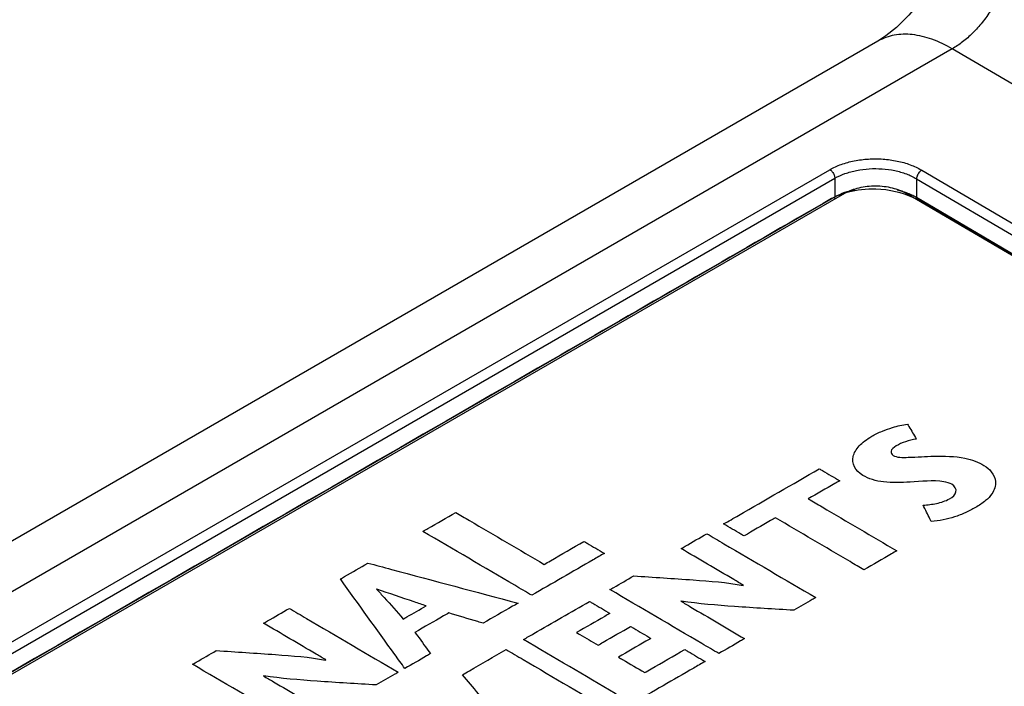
# Model space of a CAD drawing. Header units: inches. Extents: x 0 to 34, y 0 to 22.
# Tile 10 of 94: x 3.742 to 4.412, y 13.739 to 14.193. Entities that reach past the tile are written whole.
import ezdxf

# ---------------------------------------------------------------- set-up
doc = ezdxf.new("R2010")
doc.units = ezdxf.units.IN
doc.header["$LTSCALE"] = 1.87
doc.header["$MEASUREMENT"] = 0
doc.layers.get('0').update_dxf_attribs({"linetype": 'CONTINUOUS'})
doc.layers.add('DATUMCURVES', color=7, linetype='CONTINUOUS')

msp = doc.modelspace()

# ---------------------------------------------------------------- linework, layer by layer
at = {"color": 7, "linetype": 'CONTINUOUS'}
for p, q in [((4.32618, 14.17879), (2.94613, 13.38197)), ((4.3768, 14.17348), (2.99675, 13.37665)), ((6.67346, 12.82427), (4.3768, 14.17348)), ((3.08793, 13.39519), (4.29336, 14.09119)), ((3.09138, 13.38929), (4.29681, 14.08529)), ((4.29681, 14.08529), (4.29672, 14.07264)), ((4.35245, 14.08501), (4.35236, 14.07236)), ((4.35245, 14.08501), (4.80467, 13.81935)), ((4.35596, 14.09088), (4.80817, 13.82522)), ((3.09203, 13.37707), (4.29672, 14.07264)), ((4.30341, 14.07494), (3.1066, 13.38392)), ((4.78988, 13.81386), (4.34584, 14.07473)), ((4.35236, 14.07236), (4.80389, 13.8071))]:
    msp.add_line(p, q, dxfattribs=at)
msp.add_lwpolyline([(4.38864, 14.28622), (4.38818, 14.27948), (4.38658, 14.26993), (4.38344, 14.25829), (4.37865, 14.24533), (4.37229, 14.23191), (4.36463, 14.21881), (4.3561, 14.20676), (4.34726, 14.19638), (4.33883, 14.18814), (4.33154, 14.18229), (4.32618, 14.17879)], dxfattribs=at)
for points, knots in [([(4.41794, 14.24532), (4.41794, 14.24247), (4.41748, 14.23652), (4.41564, 14.22743), (4.41262, 14.21807), (4.40849, 14.20875), (4.40337, 14.19982), (4.39745, 14.19157), (4.39094, 14.1843), (4.38409, 14.17821), (4.37923, 14.17488), (4.3768, 14.17348)], [0, 0, 0, 0, 0.099459, 0.207372, 0.32261, 0.441846, 0.562254, 0.681015, 0.795323, 0.901919, 1, 1, 1, 1]), ([(4.3768, 14.17348), (4.37238, 14.17607), (4.3636, 14.18033), (4.35009, 14.18372), (4.33739, 14.18351), (4.32966, 14.18079), (4.32625, 14.17883), (4.32618, 14.17879)], [0, 0, 0, 0, 0.288771, 0.54701, 0.778995, 0.995235, 1, 1, 1, 1]), ([(4.29336, 14.09119), (4.29583, 14.09262), (4.30128, 14.09506), (4.31017, 14.09746), (4.31975, 14.09867), (4.32957, 14.09862), (4.33915, 14.09732), (4.34804, 14.09483), (4.35349, 14.09233), (4.35596, 14.09088)], [0, 0, 0, 0, 0.131254, 0.273695, 0.423238, 0.575361, 0.725166, 0.867844, 1, 1, 1, 1]), ([(4.29681, 14.08529), (4.299, 14.08656), (4.30384, 14.08876), (4.31175, 14.09091), (4.32027, 14.09199), (4.329, 14.09195), (4.33752, 14.09078), (4.34542, 14.08855), (4.35026, 14.08631), (4.35245, 14.08501)], [0, 0, 0, 0, 0.13131, 0.273825, 0.42337, 0.575459, 0.725227, 0.867908, 1, 1, 1, 1]), ([(4.29336, 14.09119), (4.29402, 14.09081), (4.29521, 14.08969), (4.2964, 14.08764), (4.2968, 14.08605), (4.29681, 14.08529)], [0, 0, 0, 0, 0.322583, 0.675557, 1, 1, 1, 1]), ([(4.35596, 14.09088), (4.35531, 14.0905), (4.35411, 14.08939), (4.3529, 14.08735), (4.35248, 14.08577), (4.35246, 14.08501)], [0, 0, 0, 0, 0.321968, 0.675134, 1, 1, 1, 1]), ([(4.34584, 14.07473), (4.34283, 14.07649), (4.33583, 14.07909), (4.32463, 14.08037), (4.31343, 14.0792), (4.30642, 14.07668), (4.30341, 14.07494)], [0, 0, 0, 0, 0.237747, 0.500551, 0.763054, 1, 1, 1, 1]), ([(4.29672, 14.07264), (4.29891, 14.07389), (4.30341, 14.0759), (4.30813, 14.07722), (4.31045, 14.07772)], [0, 0, 0, 0, 0.516039, 1, 1, 1, 1]), ([(4.33921, 14.07744), (4.34133, 14.07694), (4.34586, 14.0756), (4.35017, 14.07364), (4.35236, 14.07236)], [0, 0, 0, 0, 0.461716, 1, 1, 1, 1])]:
    msp.add_open_spline(points, degree=3, knots=knots, dxfattribs=at)
for points in [[(4.29693, 14.07123), (4.29681, 14.07169), (4.29673, 14.07216), (4.29672, 14.07264)], [(4.35216, 14.07104), (4.35227, 14.07147), (4.35235, 14.07192), (4.35236, 14.07236)]]:
    msp.add_open_spline(points, degree=3, dxfattribs=at)
at = {"layer": 'DATUMCURVES', "color": 40, "linetype": 'CONTINUOUS'}
for points, knots in [([(4.35003, 14.07226, 1.32355), (4.34282, 14.07548, 1.31913), (4.32768, 14.07914, 1.31418), (4.31169, 14.07737, 1.31682), (4.30581, 14.07586, 1.31899)], [0, 0, 0, 0, 0.587325, 1, 1, 1, 1]), ([(4.29451, 14.07144, 1.32527), (4.23297, 14.03591, 1.37552), (3.83914, 13.80852, 1.69707), (3.44531, 13.58112, 2.01862), (3.11301, 13.38926, 2.28993)], [0, 0, 0, 0, 0.15625, 1, 1, 1, 1]), ([(4.7809, 13.81952, 1.67173), (4.75872, 13.83255, 1.65378), (4.61678, 13.91594, 1.5389), (4.47484, 13.99932, 1.42403), (4.35508, 14.06967, 1.3271)], [0, 0, 0, 0, 0.15625, 1, 1, 1, 1]), ([(4.31594, 13.88281, 1.58833), (4.31048, 13.88601, 1.58392), (4.30702, 13.89409, 1.57267), (4.31224, 13.90196, 1.56164), (4.31713, 13.90643, 1.55535), (4.32234, 13.90988, 1.55047), (4.32872, 13.91298, 1.54608), (4.33685, 13.91583, 1.54202), (4.34278, 13.91731, 1.53989), (4.34634, 13.91777, 1.53922)], [0, 0, 0, 0, 0.292795, 0.457739, 0.546231, 0.638302, 0.757731, 0.861245, 1, 1, 1, 1]), ([(4.34634, 13.91777, 1.53922), (4.34665, 13.91724, 1.53995), (4.34863, 13.91386, 1.54465), (4.35061, 13.91047, 1.54935), (4.35228, 13.90762, 1.55331)], [0, 0, 0, 0, 0.15625, 1, 1, 1, 1]), ([(4.33861, 13.90294, 1.56), (4.33691, 13.90195, 1.56138), (4.33408, 13.89985, 1.56435), (4.33674, 13.89495, 1.57117), (4.35005, 13.89517, 1.57071), (4.35841, 13.8958, 1.56975), (4.36425, 13.8959, 1.56955)], [0, 0, 0, 0, 0.1793, 0.305778, 0.564023, 1, 1, 1, 1]), ([(4.36425, 13.8959, 1.56955), (4.3713, 13.896, 1.56933), (4.38402, 13.89598, 1.56923), (4.39471, 13.89182, 1.57492), (4.39836, 13.88968, 1.57787)], [0, 0, 0, 0, 0.577631, 1, 1, 1, 1]), ([(4.22106, 13.84973, 1.6355), (4.22445, 13.85169, 1.63273), (4.24617, 13.86423, 1.615), (4.26789, 13.87677, 1.59726), (4.28622, 13.88735, 1.5823)], [0, 0, 0, 0, 0.15625, 1, 1, 1, 1]), ([(4.28622, 13.88735, 1.5823), (4.28694, 13.88693, 1.58289), (4.29157, 13.88421, 1.58663), (4.2962, 13.88149, 1.59038), (4.3001, 13.8792, 1.59354)], [0, 0, 0, 0, 0.15625, 1, 1, 1, 1]), ([(4.39836, 13.88968, 1.57787), (4.40046, 13.88844, 1.57957), (4.40427, 13.88496, 1.5844), (4.40729, 13.87814, 1.59387), (4.40501, 13.87112, 1.6037), (4.39939, 13.86527, 1.61192), (4.39307, 13.86101, 1.61793), (4.38584, 13.85732, 1.62317), (4.37626, 13.85355, 1.62853), (4.36799, 13.85174, 1.63114), (4.36245, 13.85142, 1.63165)], [0, 0, 0, 0, 0.098904, 0.230491, 0.393108, 0.493568, 0.613056, 0.714947, 0.814429, 1, 1, 1, 1]), ([(4.3001, 13.8792, 1.59354), (4.29899, 13.87855, 1.59445), (4.29186, 13.87444, 1.60027), (4.28472, 13.87032, 1.60609), (4.27871, 13.86684, 1.61101)], [0, 0, 0, 0, 0.15625, 1, 1, 1, 1]), ([(4.34804, 13.87827, 1.59432), (4.34203, 13.87807, 1.59467), (4.33048, 13.8772, 1.59601), (4.31969, 13.8806, 1.59136), (4.31594, 13.88281, 1.58833)], [0, 0, 0, 0, 0.531782, 1, 1, 1, 1]), ([(4.37644, 13.87677, 1.59611), (4.37498, 13.87763, 1.59494), (4.36572, 13.88021, 1.59143), (4.35569, 13.87853, 1.59388), (4.34804, 13.87827, 1.59432)], [0, 0, 0, 0, 0.211439, 1, 1, 1, 1]), ([(4.35694, 13.86255, 1.61617), (4.36001, 13.86277, 1.61583), (4.36653, 13.86346, 1.6148), (4.37505, 13.86633, 1.61071), (4.38079, 13.87135, 1.60363), (4.37865, 13.87547, 1.59791), (4.37644, 13.87677, 1.59611)], [0, 0, 0, 0, 0.242364, 0.513101, 0.755244, 1, 1, 1, 1]), ([(4.27871, 13.86684, 1.61101), (4.28185, 13.865, 1.61355), (4.30194, 13.85319, 1.62981), (4.32203, 13.84139, 1.64607), (4.33899, 13.83143, 1.65979)], [0, 0, 0, 0, 0.15625, 1, 1, 1, 1]), ([(4.01616, 13.84472, 1.64466), (4.01732, 13.84539, 1.64371), (4.02477, 13.8497, 1.63763), (4.03223, 13.854, 1.63154), (4.03851, 13.85763, 1.62641)], [0, 0, 0, 0, 0.15625, 1, 1, 1, 1]), ([(4.03851, 13.85763, 1.62641), (4.04165, 13.85578, 1.62895), (4.06175, 13.84398, 1.64522), (4.08184, 13.83217, 1.66148), (4.0988, 13.82221, 1.6752)], [0, 0, 0, 0, 0.15625, 1, 1, 1, 1]), ([(4.36245, 13.85142, 1.63165), (4.36216, 13.852, 1.63084), (4.36033, 13.85571, 1.62568), (4.35849, 13.85942, 1.62052), (4.35694, 13.86255, 1.61617)], [0, 0, 0, 0, 0.15625, 1, 1, 1, 1]), ([(4.25635, 13.85393, 1.62926), (4.25523, 13.85329, 1.63017), (4.2481, 13.84917, 1.636), (4.24096, 13.84505, 1.64182), (4.23494, 13.84157, 1.64674)], [0, 0, 0, 0, 0.15625, 1, 1, 1, 1]), ([(4.31663, 13.81852, 1.67805), (4.31349, 13.82037, 1.67551), (4.2934, 13.83217, 1.65924), (4.2733, 13.84397, 1.64298), (4.25635, 13.85393, 1.62926)], [0, 0, 0, 0, 0.15625, 1, 1, 1, 1]), ([(4.09032, 13.80115, 1.70469), (4.08646, 13.80342, 1.70156), (4.06174, 13.81795, 1.68155), (4.03702, 13.83247, 1.66155), (4.01616, 13.84472, 1.64466)], [0, 0, 0, 0, 0.15625, 1, 1, 1, 1]), ([(4.23494, 13.84157, 1.64674), (4.23422, 13.842, 1.64615), (4.22959, 13.84472, 1.64241), (4.22496, 13.84744, 1.63866), (4.22106, 13.84973, 1.6355)], [0, 0, 0, 0, 0.15625, 1, 1, 1, 1]), ([(4.0988, 13.82221, 1.6752), (4.10021, 13.82303, 1.67405), (4.10925, 13.82825, 1.66667), (4.11829, 13.83347, 1.65929), (4.12592, 13.83787, 1.65306)], [0, 0, 0, 0, 0.15625, 1, 1, 1, 1]), ([(4.12592, 13.83787, 1.65306), (4.12664, 13.83745, 1.65364), (4.13127, 13.83473, 1.65739), (4.1359, 13.83201, 1.66113), (4.1398, 13.82972, 1.66429)], [0, 0, 0, 0, 0.15625, 1, 1, 1, 1]), ([(4.19204, 13.83296, 1.65921), (4.19296, 13.83349, 1.65847), (4.19882, 13.83688, 1.65368), (4.20468, 13.84026, 1.64889), (4.20963, 13.84312, 1.64485)], [0, 0, 0, 0, 0.15625, 1, 1, 1, 1]), ([(4.20963, 13.84312, 1.64485), (4.21349, 13.84085, 1.64798), (4.23821, 13.82633, 1.66799), (4.26293, 13.8118, 1.68799), (4.28379, 13.79955, 1.70488)], [0, 0, 0, 0, 0.15625, 1, 1, 1, 1]), ([(4.23452, 13.808, 1.6936), (4.23231, 13.8093, 1.69181), (4.21815, 13.81762, 1.68035), (4.20399, 13.82594, 1.66888), (4.19204, 13.83296, 1.65921)], [0, 0, 0, 0, 0.15625, 1, 1, 1, 1]), ([(4.33899, 13.83143, 1.65979), (4.33782, 13.83076, 1.66075), (4.33037, 13.82646, 1.66683), (4.32292, 13.82215, 1.67291), (4.31663, 13.81852, 1.67805)], [0, 0, 0, 0, 0.15625, 1, 1, 1, 1]), ([(4.1398, 13.82972, 1.66429), (4.13722, 13.82823, 1.66639), (4.12073, 13.81871, 1.67986), (4.10424, 13.80919, 1.69332), (4.09032, 13.80115, 1.70469)], [0, 0, 0, 0, 0.15625, 1, 1, 1, 1]), ([(3.95995, 13.81227, 1.69056), (3.96092, 13.81283, 1.68976), (3.96717, 13.81644, 1.68466), (3.97342, 13.82005, 1.67956), (3.9787, 13.82309, 1.67525)], [0, 0, 0, 0, 0.15625, 1, 1, 1, 1]), ([(3.9787, 13.82309, 1.67525), (3.98403, 13.82167, 1.67718), (4.01814, 13.81257, 1.68952), (4.05225, 13.80347, 1.70186), (4.08104, 13.79579, 1.71227)], [0, 0, 0, 0, 0.15625, 1, 1, 1, 1]), ([(4.00391, 13.75126, 1.77524), (4.00162, 13.75444, 1.77083), (3.98696, 13.77477, 1.7426), (3.97231, 13.79511, 1.71438), (3.95995, 13.81227, 1.69056)], [0, 0, 0, 0, 0.15625, 1, 1, 1, 1]), ([(4.14363, 13.80501, 1.69874), (4.14447, 13.8055, 1.69805), (4.14987, 13.80861, 1.69364), (4.15528, 13.81173, 1.68923), (4.15983, 13.81437, 1.68551)], [0, 0, 0, 0, 0.15625, 1, 1, 1, 1]), ([(4.15983, 13.81437, 1.68551), (4.17332, 13.8135, 1.68658), (4.19818, 13.81181, 1.68867), (4.2233, 13.80993, 1.69103), (4.23431, 13.80788, 1.69377)], [0, 0, 0, 0, 0.540198, 1, 1, 1, 1]), ([(3.98453, 13.80523, 1.70012), (3.98633, 13.8034, 1.70266), (3.99269, 13.79672, 1.71191), (3.99847, 13.78986, 1.72142), (4.00285, 13.78496, 1.72822)], [0, 0, 0, 0, 0.276538, 1, 1, 1, 1]), ([(4.01843, 13.79395, 1.7155), (4.01572, 13.79486, 1.71426), (4.00443, 13.7986, 1.70917), (3.99316, 13.80237, 1.70402), (3.98474, 13.80535, 1.69994)], [0, 0, 0, 0, 0.240558, 1, 1, 1, 1]), ([(4.21779, 13.76144, 1.75877), (4.21392, 13.76371, 1.75564), (4.1892, 13.77823, 1.73563), (4.16448, 13.79275, 1.71562), (4.14363, 13.80501, 1.69874)], [0, 0, 0, 0, 0.15625, 1, 1, 1, 1]), ([(4.08468, 13.77097, 1.74687), (4.08703, 13.77233, 1.74495), (4.10204, 13.78099, 1.7327), (4.11704, 13.78966, 1.72044), (4.12971, 13.79697, 1.7101)], [0, 0, 0, 0, 0.15625, 1, 1, 1, 1]), ([(4.12971, 13.79697, 1.7101), (4.13043, 13.79655, 1.71069), (4.13506, 13.79383, 1.71443), (4.13969, 13.79111, 1.71818), (4.14359, 13.78882, 1.72134)], [0, 0, 0, 0, 0.15625, 1, 1, 1, 1]), ([(4.19193, 13.79711, 1.70926), (4.19419, 13.79578, 1.71109), (4.20867, 13.78727, 1.72281), (4.22315, 13.77877, 1.73453), (4.23537, 13.77159, 1.74441)], [0, 0, 0, 0, 0.15625, 1, 1, 1, 1]), ([(4.26885, 13.79092, 1.71708), (4.25541, 13.79173, 1.71609), (4.22975, 13.79323, 1.71426), (4.20404, 13.79532, 1.71162), (4.19215, 13.79723, 1.70908)], [0, 0, 0, 0, 0.523132, 1, 1, 1, 1]), ([(4.28379, 13.79955, 1.70488), (4.28301, 13.7991, 1.70551), (4.27803, 13.79622, 1.70958), (4.27305, 13.79335, 1.71364), (4.26885, 13.79092, 1.71708)], [0, 0, 0, 0, 0.15625, 1, 1, 1, 1]), ([(3.90765, 13.78207, 1.73326), (3.90856, 13.7826, 1.73251), (3.91443, 13.78598, 1.72772), (3.92029, 13.78937, 1.72294), (3.92524, 13.79222, 1.7189)], [0, 0, 0, 0, 0.15625, 1, 1, 1, 1]), ([(3.92524, 13.79222, 1.7189), (3.9291, 13.78996, 1.72202), (3.95382, 13.77543, 1.74203), (3.97854, 13.76091, 1.76204), (3.9994, 13.74866, 1.77892)], [0, 0, 0, 0, 0.15625, 1, 1, 1, 1]), ([(4.00285, 13.78496, 1.72822), (4.00366, 13.78543, 1.72755), (4.00886, 13.78843, 1.72332), (4.01405, 13.79142, 1.71908), (4.01843, 13.79395, 1.7155)], [0, 0, 0, 0, 0.15625, 1, 1, 1, 1]), ([(4.08104, 13.79579, 1.71227), (4.0798, 13.79508, 1.71328), (4.07189, 13.79051, 1.71973), (4.06398, 13.78595, 1.72619), (4.05731, 13.78209, 1.73164)], [0, 0, 0, 0, 0.15625, 1, 1, 1, 1]), ([(4.03378, 13.78912, 1.72208), (4.03259, 13.78843, 1.72306), (4.02492, 13.78401, 1.72931), (4.01726, 13.77958, 1.73557), (4.01079, 13.77585, 1.74085)], [0, 0, 0, 0, 0.15625, 1, 1, 1, 1]), ([(4.05731, 13.78209, 1.73164), (4.05608, 13.78246, 1.73114), (4.04824, 13.7848, 1.72796), (4.0404, 13.78714, 1.72477), (4.03378, 13.78912, 1.72208)], [0, 0, 0, 0, 0.15625, 1, 1, 1, 1]), ([(4.14359, 13.78882, 1.72134), (4.14241, 13.78814, 1.7223), (4.13485, 13.78377, 1.72847), (4.12729, 13.77941, 1.73464), (4.12092, 13.77573, 1.73985)], [0, 0, 0, 0, 0.15625, 1, 1, 1, 1]), ([(3.95013, 13.75711, 1.76764), (3.94792, 13.75841, 1.76585), (3.93376, 13.76673, 1.75439), (3.9196, 13.77505, 1.74293), (3.90765, 13.78207, 1.73326)], [0, 0, 0, 0, 0.15625, 1, 1, 1, 1]), ([(4.13554, 13.76714, 1.75168), (4.13669, 13.7678, 1.75074), (4.14407, 13.77207, 1.74472), (4.15146, 13.77633, 1.73869), (4.15768, 13.77992, 1.7336)], [0, 0, 0, 0, 0.15625, 1, 1, 1, 1]), ([(4.15768, 13.77992, 1.7336), (4.15841, 13.7795, 1.73419), (4.16303, 13.77678, 1.73793), (4.16766, 13.77406, 1.74168), (4.17156, 13.77177, 1.74484)], [0, 0, 0, 0, 0.15625, 1, 1, 1, 1]), ([(4.01079, 13.77585, 1.74085), (4.01135, 13.77509, 1.7419), (4.01488, 13.77026, 1.7486), (4.01841, 13.76543, 1.75531), (4.02139, 13.76136, 1.76096)], [0, 0, 0, 0, 0.15625, 1, 1, 1, 1]), ([(4.15884, 13.72741, 1.80689), (4.15498, 13.72968, 1.80377), (4.13026, 13.7442, 1.78376), (4.10554, 13.75872, 1.76375), (4.08468, 13.77097, 1.74687)], [0, 0, 0, 0, 0.15625, 1, 1, 1, 1]), ([(4.12092, 13.77573, 1.73985), (4.12168, 13.77528, 1.74047), (4.12655, 13.77242, 1.74441), (4.13143, 13.76955, 1.74836), (4.13554, 13.76714, 1.75168)], [0, 0, 0, 0, 0.15625, 1, 1, 1, 1]), ([(4.17156, 13.77177, 1.74484), (4.17041, 13.77111, 1.74578), (4.16303, 13.76684, 1.7518), (4.15564, 13.76258, 1.75783), (4.14942, 13.75899, 1.76292)], [0, 0, 0, 0, 0.15625, 1, 1, 1, 1]), ([(4.23537, 13.77159, 1.74441), (4.23445, 13.77106, 1.74516), (4.22859, 13.76768, 1.74994), (4.22273, 13.7643, 1.75473), (4.21779, 13.76144, 1.75877)], [0, 0, 0, 0, 0.15625, 1, 1, 1, 1]), ([(3.85923, 13.75412, 1.77279), (3.86008, 13.7546, 1.7721), (3.86548, 13.75772, 1.76769), (3.87088, 13.76084, 1.76328), (3.87544, 13.76347, 1.75955)], [0, 0, 0, 0, 0.15625, 1, 1, 1, 1]), ([(3.87544, 13.76347, 1.75955), (3.88892, 13.7626, 1.76063), (3.91379, 13.76092, 1.76272), (3.93891, 13.75904, 1.76507), (3.94992, 13.75699, 1.76782)], [0, 0, 0, 0, 0.540211, 1, 1, 1, 1]), ([(4.0432, 13.74702, 1.78074), (4.04475, 13.74792, 1.77947), (4.05464, 13.75363, 1.7714), (4.06453, 13.75934, 1.76332), (4.07287, 13.76416, 1.75651)], [0, 0, 0, 0, 0.15625, 1, 1, 1, 1]), ([(4.07287, 13.76416, 1.75651), (4.07674, 13.76189, 1.75963), (4.10146, 13.74737, 1.77964), (4.12618, 13.73284, 1.79965), (4.14704, 13.72059, 1.81653)], [0, 0, 0, 0, 0.15625, 1, 1, 1, 1]), ([(4.16732, 13.74847, 1.77741), (4.16874, 13.74929, 1.77625), (4.17781, 13.75453, 1.76884), (4.18689, 13.75977, 1.76143), (4.19455, 13.76419, 1.75518)], [0, 0, 0, 0, 0.15625, 1, 1, 1, 1]), ([(4.19455, 13.76419, 1.75518), (4.19527, 13.76376, 1.75576), (4.1999, 13.76105, 1.75951), (4.20452, 13.75833, 1.76325), (4.20843, 13.75604, 1.76641)], [0, 0, 0, 0, 0.15625, 1, 1, 1, 1]), ([(4.02139, 13.76136, 1.76096), (4.02048, 13.76083, 1.76171), (4.01465, 13.75746, 1.76647), (4.00882, 13.7541, 1.77123), (4.00391, 13.75126, 1.77524)], [0, 0, 0, 0, 0.15625, 1, 1, 1, 1]), ([(4.14942, 13.75899, 1.76292), (4.15035, 13.75844, 1.76367), (4.15632, 13.75493, 1.7685), (4.16229, 13.75143, 1.77333), (4.16732, 13.74847, 1.77741)], [0, 0, 0, 0, 0.15625, 1, 1, 1, 1]), ([(3.9334, 13.71055, 1.83281), (3.92953, 13.71282, 1.82968), (3.90481, 13.72734, 1.80968), (3.88009, 13.74186, 1.78967), (3.85923, 13.75412, 1.77279)], [0, 0, 0, 0, 0.15625, 1, 1, 1, 1]), ([(4.20843, 13.75604, 1.76641), (4.20584, 13.75454, 1.76852), (4.18932, 13.745, 1.78201), (4.17279, 13.73546, 1.79551), (4.15884, 13.72741, 1.80689)], [0, 0, 0, 0, 0.15625, 1, 1, 1, 1]), ([(3.90755, 13.74622, 1.7833), (3.90981, 13.74489, 1.78513), (3.92429, 13.73639, 1.79684), (3.93877, 13.72788, 1.80856), (3.95099, 13.7207, 1.81845)], [0, 0, 0, 0, 0.15625, 1, 1, 1, 1]), ([(3.98446, 13.74003, 1.79112), (3.97102, 13.74084, 1.79013), (3.94536, 13.74234, 1.78831), (3.91965, 13.74443, 1.78567), (3.90776, 13.74634, 1.78312)], [0, 0, 0, 0, 0.523127, 1, 1, 1, 1]), ([(3.9994, 13.74866, 1.77892), (3.99862, 13.74821, 1.77956), (3.99364, 13.74533, 1.78362), (3.98866, 13.74246, 1.78769), (3.98446, 13.74003, 1.79112)], [0, 0, 0, 0, 0.15625, 1, 1, 1, 1]), ([(4.07425, 13.71176, 1.82963), (4.07122, 13.71487, 1.82532), (4.06031, 13.72646, 1.80926), (4.05044, 13.73836, 1.79275), (4.0432, 13.74702, 1.78074)], [0, 0, 0, 0, 0.270718, 1, 1, 1, 1])]:
    msp.add_open_spline(points, degree=3, knots=knots, dxfattribs=at)
for points in [[(4.30581, 14.07586, 1.31899), (4.30157, 14.07477, 1.32055), (4.29769, 14.07328, 1.32267), (4.29451, 14.07144, 1.32527)], [(4.35508, 14.06967, 1.3271), (4.35352, 14.07059, 1.32583), (4.35183, 14.07146, 1.32464), (4.35003, 14.07226, 1.32355)], [(4.35228, 13.90762, 1.55331), (4.34712, 13.90692, 1.55435), (4.34237, 13.9051, 1.55693), (4.33861, 13.90294, 1.56)], [(3.98474, 13.80535, 1.69994), (3.98467, 13.80531, 1.7), (3.9846, 13.80527, 1.70006), (3.98453, 13.80523, 1.70012)], [(4.23431, 13.80788, 1.69377), (4.23438, 13.80792, 1.69371), (4.23445, 13.80796, 1.69366), (4.23452, 13.808, 1.6936)], [(4.19215, 13.79723, 1.70908), (4.19208, 13.79719, 1.70914), (4.19201, 13.79715, 1.7092), (4.19193, 13.79711, 1.70926)], [(3.94992, 13.75699, 1.76782), (3.94999, 13.75703, 1.76776), (3.95006, 13.75707, 1.7677), (3.95013, 13.75711, 1.76764)], [(3.90776, 13.74634, 1.78312), (3.90769, 13.7463, 1.78318), (3.90762, 13.74626, 1.78324), (3.90755, 13.74622, 1.7833)]]:
    msp.add_open_spline(points, degree=3, dxfattribs=at)

doc.saveas('drawing.dxf')
